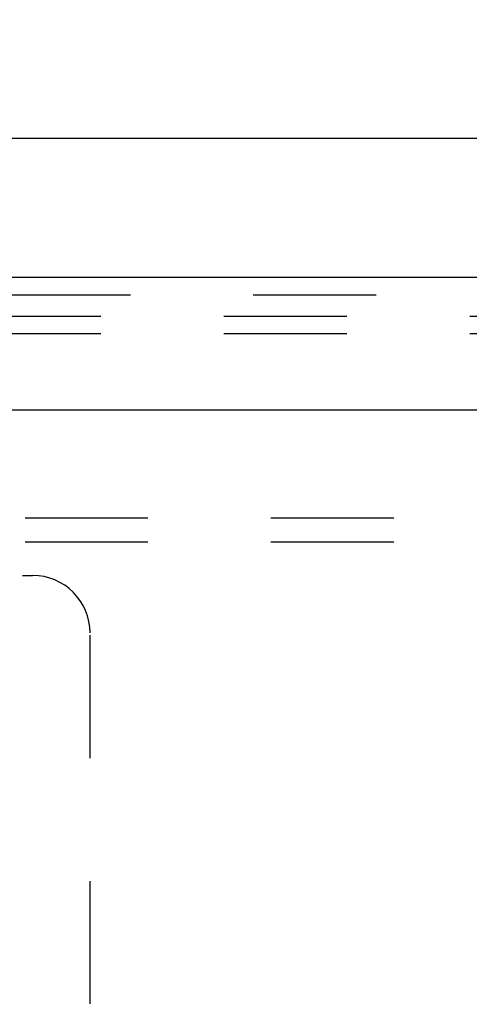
# Model space of a CAD drawing. Header units: inches. Extents: x 0 to 97.1, y 0 to 62.9.
# Tile 46 of 60: x 73 to 74.9, y 50.9 to 55.1. Entities that reach past the tile are written whole.
import ezdxf

# ---------------------------------------------------------------- set-up
doc = ezdxf.new("R2010")
doc.units = ezdxf.units.IN
doc.header["$LTSCALE"] = 5.342857
doc.header["$MEASUREMENT"] = 0
doc.linetypes.add('HIDDEN', pattern=[0.2, 0.1, -0.1])
doc.layers.get('0').update_dxf_attribs({"linetype": 'CONTINUOUS'})
for name, color, linetype in [('DEFAULT_2', 8, 'HIDDEN'), ('DIMENSIONS', 7, 'CONTINUOUS'), ('FRONT_COVER', 7, 'CONTINUOUS')]:
    doc.layers.add(name, color=color, linetype=linetype)
doc.styles.get("Standard").update_dxf_attribs({"font": 'arial.ttf'})
doc.dimstyles.new('DIMSTYLE_1', dxfattribs={"dimtxt": 0.428571, "dimasz": 0.571429, "dimexe": 0.09, "dimexo": 0.07, "dimgap": 0.0375, "dimtad": 0, "dimtih": 1, "dimtoh": 1, "dimzin": 4, "dimdsep": 46, "dimtxsty": 'Standard', "dimblk": '_FILLED', "dimblk1": '_FILLED', "dimblk2": '_FILLED', "dimcen": 0.09, "dimadec": 3, "dimazin": 1, "dimtfac": 1, "dimtdec": 3, "dimtofl": 0, "dimtmove": 0, "dimatfit": 3, "dimldrblk": '_FILLED', "dimfxl": 0, "dimtolj": 1, "dimtzin": 4, "dimarcsym": 0})

# ---------------------------------------------------------------- blocks, each defined once
blk = doc.blocks.new('_FILLED')
at = {"color": 0, "linetype": 'ByBlock'}
blk.add_solid([(0, 0), (-1, 0.2), (-1, -0.2)], dxfattribs=at)
blk = doc.blocks.new('*D1')
at = {"layer": 'DIMENSIONS', "color": 2, "linetype": 'Continuous'}
for p, q in [((69.6902, 54.1064), (69.6902, 55.1401)), ((93.6902, 54.1064), (93.6902, 55.1401)), ((69.6902, 54.6258), (80.7271, 54.6258)), ((93.6902, 54.6258), (82.6533, 54.6258))]:
    blk.add_line(p, q, dxfattribs=at)
at = {"layer": 'DIMENSIONS', "color": 2, "linetype": 'Continuous', "xscale": 0.5714285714, "yscale": 0.5714285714, "zscale": 0.5714285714, "rotation": 180}
blk.add_blockref('_FILLED', (69.6902, 54.6258), dxfattribs=at)
at = {"layer": 'DIMENSIONS', "color": 2, "linetype": 'Continuous', "xscale": 0.5714285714, "yscale": 0.5714285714, "zscale": 0.5714285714}
blk.add_blockref('_FILLED', (93.6902, 54.6258), dxfattribs=at)
at = {"layer": 'DIMENSIONS', "color": 2, "linetype": 'Continuous', "insert": (81.6902, 54.8401), "char_height": 0.42857, "width": 1.49761, "attachment_point": 2, "line_spacing_factor": 0.9}
blk.add_mtext('24.00', dxfattribs=at)

msp = doc.modelspace()

# ---------------------------------------------------------------- linework, layer by layer
at = {"layer": 'DEFAULT_2', "color": 8, "linetype": 'HIDDEN'}
for p, q in [((93.615219, 53.849393), (69.765219, 53.849393)), ((93.615219, 53.774393), (69.765219, 53.774393)), ((70.845219, 52.974393), (92.535219, 52.974393)), ((70.845219, 52.870393), (92.535219, 52.870393)), ((69.765219, 52.724393), (73.015219, 52.724393)), ((73.265219, 48.724393), (73.265219, 52.474393))]:
    msp.add_line(p, q, dxfattribs=at)
msp.add_arc((73.015219, 52.474393), 0.25, 0, 90, dxfattribs=at)
at = {"layer": 'FRONT_COVER', "color": 3, "linetype": 'Continuous'}
for p, q in [((93.680219, 54.019393), (69.700219, 54.019393)), ((69.570219, 53.444393), (93.810219, 53.444393))]:
    msp.add_line(p, q, dxfattribs=at)
at = {"layer": 'FRONT_COVER', "color": 8, "linetype": 'HIDDEN'}
msp.add_line((69.700219, 53.944393), (93.680219, 53.944393), dxfattribs=at)

# ---------------------------------------------------------------- dimensions: what is measured, and where the dimension line sits
at = {"layer": 'DIMENSIONS', "color": 2, "linetype": 'Continuous'}
dim = msp.add_linear_dim(base=(93.690219, 54.625819), p1=(69.690219, 54.036393), p2=(93.690219, 54.036393), dimstyle='DIMSTYLE_1', dxfattribs=at)
dim.commit()
dim.dimension.update_dxf_attribs({"geometry": '*D1', "text_midpoint": (81.684529, 54.623427), "dimtype": 160})

doc.saveas('drawing.dxf')
